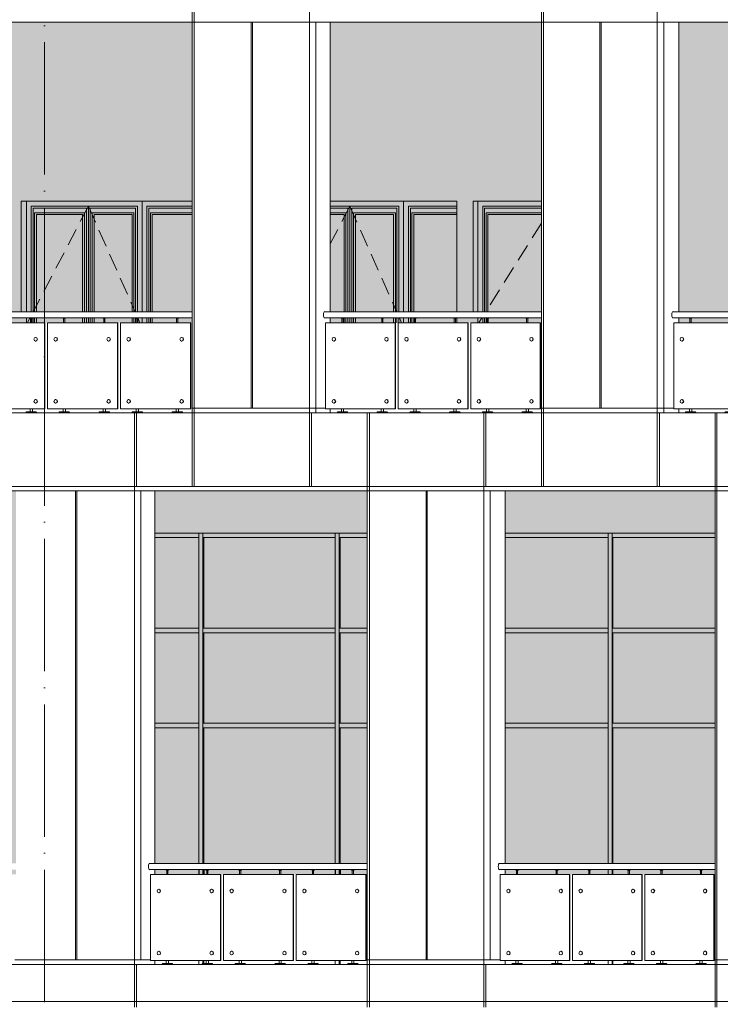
# Model space of a CAD drawing. Header units: millimetres. Extents: x 653421 to 888490, y -587092 to -202040.
# Tile 26 of 63: x 793551 to 801167, y -327208 to -316501. Entities that reach past the tile are written whole.
import ezdxf

# ---------------------------------------------------------------- set-up
doc = ezdxf.new("R2010")
doc.units = ezdxf.units.MM
doc.header["$LTSCALE"] = 0.05
doc.linetypes.add('ACAD_ISO04W100', pattern=[30, 24, -3, 0, -3])
doc.linetypes.add('DASHED', pattern=[19.05, 12.7, -6.35])
doc.layers.get('0').update_dxf_attribs({"lineweight": 0})
for name, color, linetype, lineweight in [('001 Axis', 1, 'ACAD_ISO04W100', 13), ('011 Dimension', 16, 'Continuous', 9), ('013 Door & Window', 48, 'Continuous', 9)]:
    doc.layers.add(name, color=color, linetype=linetype, lineweight=lineweight)
doc.layers.add('GLASS', color=135, linetype='Continuous')
pattern_1 = [(82.5, (607665.26, -236775.77), (-71.47627, 66.950698), [0, -77.216, 0, -86.36, 0, -82.55]), (52.5, (607665.26, -236775.77), (-37.802186, 164.94657), [0, -41.656, 0, -69.596, 0, -26.67]), (12.5, (607621.08, -236819.95), (111.659965, 112.066462), [0, -25.4, 0, -91.44, 0, -119.38]), (2.5, (607621.08, -236819.95), (76.45622, 139.51016), [0, -12.7, 0, -59.944, 0, -68.58])]

# ---------------------------------------------------------------- blocks, each defined once
blk = doc.blocks.new('A$C752A412A')
for p, q in [((-2244, 820, 0), (-2247, 820, 0)), ((-2247, 780, 0), (-2244, 780, 0)), ((-1674, 820, 0), (-1677, 820, 0)), ((-1677, 780, 0), (-1674, 780, 0)), ((-1458, 820, 0), (-1461, 820, 0)), ((-1461, 780, 0), (-1458, 780, 0)), ((-889, 820, 0), (-892, 820, 0)), ((-892, 780, 0), (-889, 780, 0)), ((-673, 820, 0), (-677, 820, 0)), ((-677, 780, 0), (-673, 780, 0)), ((-105, 820, 0), (-109, 820, 0)), ((-109, 780, 0), (-105, 780, 0)), ((-2244, 145, 0), (-2247, 145, 0)), ((-1674, 145, 0), (-1677, 145, 0)), ((-1458, 145, 0), (-1461, 145, 0)), ((-889, 145, 0), (-892, 145, 0)), ((-673, 145, 0), (-677, 145, 0)), ((-105, 145, 0), (-109, 145, 0)), ((-2247, 105, 0), (-2244, 105, 0)), ((-1677, 105, 0), (-1674, 105, 0)), ((-1461, 105, 0), (-1458, 105, 0)), ((-892, 105, 0), (-889, 105, 0)), ((-677, 105, 0), (-673, 105, 0)), ((-109, 105, 0), (-105, 105, 0))]:
    blk.add_line(p, q)
at = {"color": 195}
blk.add_lwpolyline([(-2343, 1032), (0, 1032), (0, 1100), (-2343, 1100)], dxfattribs=at)
at = {"lineweight": 0, "elevation": 0}
for points in [[(-2138, 1032), (-2138, 1028), (-2166, 1028), (-2166, 1032), (-2138, 1032)], [(-1707, 1032), (-1707, 1028), (-1735, 1028), (-1735, 1032), (-1707, 1032)], [(-1352, 1032), (-1352, 1028), (-1380, 1028), (-1380, 1032), (-1352, 1032)], [(-922, 1032), (-922, 1028), (-950, 1028), (-950, 1032), (-922, 1032)], [(-567, 1032), (-567, 1028), (-596, 1028), (-596, 1032), (-567, 1032)], [(-138, 1032), (-138, 1028), (-166, 1028), (-166, 1032), (-138, 1032)]]:
    blk.add_lwpolyline(points, close=True, dxfattribs=at)
for points in [[(-2159, 1028), (-2159, 980)], [(-2146, 1028), (-2146, 980)], [(-1728, 1028), (-1728, 980)], [(-1715, 1028), (-1715, 980)], [(-1373, 1028), (-1373, 980)], [(-1360, 1028), (-1360, 980)], [(-943, 1028), (-943, 980)], [(-930, 1028), (-930, 980)], [(-588, 1028), (-588, 980)], [(-575, 1028), (-575, 980)], [(-159, 1028), (-159, 980)], [(-146, 1028), (-146, 980)], [(-2164, 45), (-2164, 10)], [(-2140, 45), (-2140, 10)], [(-1733, 45), (-1733, 10)], [(-1709, 45), (-1709, 10)], [(-1378, 45), (-1378, 10)], [(-1354, 45), (-1354, 10)], [(-948, 45), (-948, 10)], [(-923, 45), (-923, 10)], [(-594, 45), (-594, 10)], [(-569, 45), (-569, 10)], [(-164, 45), (-164, 10)], [(-140, 45), (-140, 10)]]:
    blk.add_lwpolyline(points, dxfattribs=at)
for points in [[(-2095, 0), (-2209, 0), (-2208, 6, -0.39896), (-2204, 10), (-2100, 10, -0.39896), (-2096, 6), (-2095, 0)], [(-1664, 0), (-1778, 0), (-1777, 6, -0.39896), (-1773, 10), (-1669, 10, -0.39896), (-1665, 6), (-1664, 0)], [(-1309, 0), (-1423, 0), (-1422, 6, -0.39896), (-1418, 10), (-1314, 10, -0.39896), (-1310, 6), (-1309, 0)], [(-879, 0), (-992, 0), (-992, 6, -0.39896), (-987, 10), (-884, 10, -0.39896), (-880, 6), (-879, 0)], [(-525, 0), (-638, 0), (-638, 6, -0.39896), (-633, 10), (-530, 10, -0.39896), (-525, 6), (-525, 0)], [(-96, 0), (-209, 0), (-208, 6, -0.39896), (-204, 10), (-100, 10, -0.39896), (-96, 6), (-96, 0)]]:
    blk.add_lwpolyline(points, format="xyb", close=True, dxfattribs=at)
at = {"color": 195}
blk.add_ellipse((-2343, 1066, 0), major_axis=(0, -34.2), ratio=0.393092, start_param=3.141593, end_param=6.283185, dxfattribs=at)
for centre in [(-2247, 800, 0), (-1677, 800, 0), (-1461, 800, 0), (-892, 800, 0), (-677, 800, 0), (-109, 800, 0), (-2247, 125, 0), (-1677, 125, 0), (-1461, 125, 0), (-892, 125, 0), (-677, 125, 0), (-109, 125, 0)]:
    blk.add_ellipse(centre, major_axis=(0, -20), ratio=0.890967)
for centre in [(-2244, 800, 0), (-1674, 800, 0), (-1458, 800, 0), (-889, 800, 0), (-673, 800, 0), (-105, 800, 0), (-2244, 125, 0), (-1674, 125, 0), (-1458, 125, 0), (-889, 125, 0), (-673, 125, 0), (-105, 125, 0)]:
    blk.add_ellipse(centre, major_axis=(0, 20), ratio=0.862095, start_param=3.141593, end_param=6.283185)
at = {"layer": '011 Dimension', "color": 135, "lineweight": 0, "elevation": 0}
for points in [[(-1581, 980), (-2335, 980), (-2335, 45), (-1581, 45), (-1581, 980)], [(-1581, 45), (-1577, 45), (-1577, 980), (-1581, 980), (-1581, 45)], [(-796, 980), (-1549, 980), (-1549, 45), (-796, 45), (-796, 980)], [(-796, 980), (-792, 980), (-792, 45), (-796, 45)], [(-13, 980), (-764, 980), (-764, 45), (-13, 45), (-13, 980)], [(-9, 980), (-13, 980), (-13, 45), (-9, 45), (-9, 980)]]:
    blk.add_lwpolyline(points, close=True, dxfattribs=at)
blk = doc.blocks.new('A$C3D8D73C7')
for p, q in [((-2265, 820, 0), (-2268, 820, 0)), ((-2268, 780, 0), (-2265, 780, 0)), ((-1690, 820, 0), (-1693, 820, 0)), ((-1693, 780, 0), (-1690, 780, 0)), ((-1473, 820, 0), (-1476, 820, 0)), ((-1476, 780, 0), (-1473, 780, 0)), ((-899, 820, 0), (-902, 820, 0)), ((-902, 780, 0), (-899, 780, 0)), ((-682, 820, 0), (-685, 820, 0)), ((-685, 780, 0), (-682, 780, 0)), ((-109, 820, 0), (-112, 820, 0)), ((-112, 780, 0), (-109, 780, 0)), ((-2265, 145, 0), (-2268, 145, 0)), ((-1690, 145, 0), (-1693, 145, 0)), ((-1473, 145, 0), (-1476, 145, 0)), ((-899, 145, 0), (-902, 145, 0)), ((-682, 145, 0), (-685, 145, 0)), ((-109, 145, 0), (-112, 145, 0)), ((-2268, 105, 0), (-2265, 105, 0)), ((-1693, 105, 0), (-1690, 105, 0)), ((-1476, 105, 0), (-1473, 105, 0)), ((-902, 105, 0), (-899, 105, 0)), ((-685, 105, 0), (-682, 105, 0)), ((-112, 105, 0), (-109, 105, 0))]:
    blk.add_line(p, q)
at = {"color": 195}
blk.add_lwpolyline([(-2367, 1032), (0, 1032), (0, 1100), (-2367, 1100)], dxfattribs=at)
at = {"lineweight": 0, "elevation": 0}
for points in [[(-2160, 1032), (-2160, 1028), (-2188, 1028), (-2188, 1032), (-2160, 1032)], [(-1725, 1032), (-1725, 1028), (-1754, 1028), (-1754, 1032), (-1725, 1032)], [(-1367, 1032), (-1367, 1028), (-1396, 1028), (-1396, 1032), (-1367, 1032)], [(-933, 1032), (-933, 1028), (-962, 1028), (-962, 1032), (-933, 1032)], [(-576, 1032), (-576, 1028), (-604, 1028), (-604, 1032), (-576, 1032)], [(-143, 1032), (-143, 1028), (-171, 1028), (-171, 1032), (-143, 1032)]]:
    blk.add_lwpolyline(points, close=True, dxfattribs=at)
for points in [[(-2181, 1028), (-2181, 980)], [(-2168, 1028), (-2168, 980)], [(-1746, 1028), (-1746, 980)], [(-1733, 1028), (-1733, 980)], [(-1388, 1028), (-1388, 980)], [(-1375, 1028), (-1375, 980)], [(-954, 1028), (-954, 980)], [(-941, 1028), (-941, 980)], [(-597, 1028), (-597, 980)], [(-584, 1028), (-584, 980)], [(-164, 1028), (-164, 980)], [(-151, 1028), (-151, 980)], [(-2186, 45), (-2186, 10)], [(-2161, 45), (-2161, 10)], [(-1752, 45), (-1752, 10)], [(-1727, 45), (-1727, 10)], [(-1394, 45), (-1394, 10)], [(-1369, 45), (-1369, 10)], [(-960, 45), (-960, 10)], [(-935, 45), (-935, 10)], [(-603, 45), (-603, 10)], [(-578, 45), (-578, 10)], [(-170, 45), (-170, 10)], [(-145, 45), (-145, 10)]]:
    blk.add_lwpolyline(points, dxfattribs=at)
for points in [[(-2117, 0), (-2230, 0), (-2230, 6, -0.39896), (-2225, 10), (-2122, 10, -0.39896), (-2117, 6), (-2117, 0)], [(-1683, 0), (-1796, 0), (-1796, 6, -0.39896), (-1791, 10), (-1688, 10, -0.39896), (-1683, 6), (-1683, 0)], [(-1325, 0), (-1438, 0), (-1438, 6, -0.39896), (-1433, 10), (-1330, 10, -0.39896), (-1325, 6), (-1325, 0)], [(-891, 0), (-1004, 0), (-1004, 6, -0.39896), (-999, 10), (-896, 10, -0.39896), (-891, 6), (-891, 0)], [(-534, 0), (-647, 0), (-646, 6, -0.39896), (-642, 10), (-539, 10, -0.39896), (-534, 6), (-534, 0)], [(-101, 0), (-214, 0), (-213, 6, -0.39896), (-209, 10), (-106, 10, -0.39896), (-101, 6), (-101, 0)]]:
    blk.add_lwpolyline(points, format="xyb", close=True, dxfattribs=at)
at = {"color": 195}
blk.add_ellipse((-2367, 1066, 0), major_axis=(0, -34.2), ratio=0.37419, start_param=3.141593, end_param=6.283185, dxfattribs=at)
for centre in [(-2268, 800, 0), (-1693, 800, 0), (-1476, 800, 0), (-902, 800, 0), (-685, 800, 0), (-112, 800, 0), (-2268, 125, 0), (-1693, 125, 0), (-1476, 125, 0), (-902, 125, 0), (-685, 125, 0), (-112, 125, 0)]:
    blk.add_ellipse(centre, major_axis=(0, -20), ratio=0.898493)
for centre in [(-2265, 800, 0), (-1690, 800, 0), (-1473, 800, 0), (-899, 800, 0), (-682, 800, 0), (-109, 800, 0), (-2265, 125, 0), (-1690, 125, 0), (-1473, 125, 0), (-899, 125, 0), (-682, 125, 0), (-109, 125, 0)]:
    blk.add_ellipse(centre, major_axis=(0, 20), ratio=0.863678, start_param=3.141593, end_param=6.283185)
at = {"layer": '011 Dimension', "color": 135, "lineweight": 0, "elevation": 0}
for points in [[(-1596, 980), (-2357, 980), (-2357, 45), (-1596, 45), (-1596, 980)], [(-1596, 45), (-1593, 45), (-1593, 980), (-1596, 980), (-1596, 45)], [(-805, 980), (-1564, 980), (-1564, 45), (-805, 45), (-805, 980)], [(-805, 980), (-802, 980), (-802, 45), (-805, 45)], [(-15, 980), (-773, 980), (-773, 45), (-15, 45), (-15, 980)], [(-11, 980), (-15, 980), (-15, 45), (-12, 45), (-12, 980)]]:
    blk.add_lwpolyline(points, close=True, dxfattribs=at)
blk = doc.blocks.new('A$C74457E36')
for p, q in [((-2233, 820, 0), (-2236, 820, 0)), ((-2236, 780, 0), (-2233, 780, 0)), ((-1665, 820, 0), (-1668, 820, 0)), ((-1668, 780, 0), (-1665, 780, 0)), ((-1450, 820, 0), (-1453, 820, 0)), ((-1453, 780, 0), (-1450, 780, 0)), ((-884, 820, 0), (-887, 820, 0)), ((-887, 780, 0), (-884, 780, 0)), ((-669, 820, 0), (-672, 820, 0)), ((-672, 780, 0), (-669, 780, 0)), ((-104, 820, 0), (-107, 820, 0)), ((-107, 780, 0), (-104, 780, 0)), ((-2233, 145, 0), (-2236, 145, 0)), ((-1665, 145, 0), (-1668, 145, 0)), ((-1450, 145, 0), (-1453, 145, 0)), ((-884, 145, 0), (-887, 145, 0)), ((-669, 145, 0), (-672, 145, 0)), ((-104, 145, 0), (-107, 145, 0)), ((-2236, 105, 0), (-2233, 105, 0)), ((-1668, 105, 0), (-1665, 105, 0)), ((-1453, 105, 0), (-1450, 105, 0)), ((-887, 105, 0), (-884, 105, 0)), ((-672, 105, 0), (-669, 105, 0)), ((-107, 105, 0), (-104, 105, 0))]:
    blk.add_line(p, q)
at = {"color": 195, "elevation": 0}
blk.add_lwpolyline([(-2331, 1032), (0, 1032), (0, 1100), (-2331, 1100)], dxfattribs=at)
at = {"lineweight": 0, "elevation": 0}
for points in [[(-2127, 1032), (-2127, 1028), (-2155, 1028), (-2155, 1032), (-2127, 1032)], [(-1697, 1032), (-1697, 1028), (-1726, 1028), (-1726, 1032), (-1697, 1032)], [(-1344, 1032), (-1344, 1028), (-1372, 1028), (-1372, 1032), (-1344, 1032)], [(-916, 1032), (-916, 1028), (-944, 1028), (-944, 1032), (-916, 1032)], [(-563, 1032), (-563, 1028), (-591, 1028), (-591, 1032), (-563, 1032)], [(-135, 1032), (-135, 1028), (-164, 1028), (-164, 1032), (-135, 1032)]]:
    blk.add_lwpolyline(points, close=True, dxfattribs=at)
for points in [[(-2148, 1028), (-2148, 980)], [(-2135, 1028), (-2135, 980)], [(-1719, 1028), (-1719, 980)], [(-1706, 1028), (-1706, 980)], [(-1365, 1028), (-1365, 980)], [(-1352, 1028), (-1352, 980)], [(-937, 1028), (-937, 980)], [(-924, 1028), (-924, 980)], [(-584, 1028), (-584, 980)], [(-571, 1028), (-571, 980)], [(-156, 1028), (-156, 980)], [(-143, 1028), (-143, 980)], [(-2153, 45), (-2153, 10)], [(-2128, 45), (-2128, 10)], [(-1724, 45), (-1724, 10)], [(-1699, 45), (-1699, 10)], [(-1371, 45), (-1371, 10)], [(-1346, 45), (-1346, 10)], [(-942, 45), (-942, 10)], [(-917, 45), (-917, 10)], [(-589, 45), (-589, 10)], [(-565, 45), (-565, 10)], [(-162, 45), (-162, 10)], [(-137, 45), (-137, 10)]]:
    blk.add_lwpolyline(points, dxfattribs=at)
for points in [[(-2084, 0), (-2197, 0), (-2197, 6, -0.39896), (-2192, 10), (-2089, 10, -0.39896), (-2085, 6), (-2084, 0)], [(-1655, 0), (-1768, 0), (-1768, 6, -0.39896), (-1763, 10), (-1660, 10, -0.39896), (-1655, 6), (-1655, 0)], [(-1302, 0), (-1415, 0), (-1414, 6, -0.39896), (-1410, 10), (-1307, 10, -0.39896), (-1302, 6), (-1302, 0)], [(-873, 0), (-986, 0), (-986, 6, -0.39896), (-981, 10), (-878, 10, -0.39896), (-874, 6), (-873, 0)], [(-520, 0), (-634, 0), (-633, 6, -0.39896), (-629, 10), (-525, 10, -0.39896), (-521, 6), (-520, 0)], [(-93, 0), (-206, 0), (-206, 6, -0.39896), (-201, 10), (-98, 10, -0.39896), (-93, 6), (-93, 0)]]:
    blk.add_lwpolyline(points, format="xyb", close=True, dxfattribs=at)
at = {"color": 195}
blk.add_ellipse((-2331, 1066, -1), major_axis=(0, -34.2), ratio=0.421124, start_param=3.141593, end_param=6.283185, dxfattribs=at)
for centre in [(-2236, 800, 0), (-1668, 800, 0), (-1453, 800, 0), (-887, 800, 0), (-672, 800, 0), (-107, 800, 0), (-2236, 125, 0), (-1668, 125, 0), (-1453, 125, 0), (-887, 125, 0), (-672, 125, 0), (-107, 125, 0)]:
    blk.add_ellipse(centre, major_axis=(0, -20), ratio=0.887075)
for centre in [(-2233, 800, 0), (-1665, 800, 0), (-1450, 800, 0), (-884, 800, 0), (-669, 800, 0), (-104, 800, 0), (-2233, 125, 0), (-1665, 125, 0), (-1450, 125, 0), (-884, 125, 0), (-669, 125, 0), (-104, 125, 0)]:
    blk.add_ellipse(centre, major_axis=(0, 20), ratio=0.861153, start_param=3.141593, end_param=6.283185)
at = {"layer": '011 Dimension', "color": 135, "lineweight": 0, "elevation": 0}
for points in [[(-2323, 980), (-2323, 45), (-1572, 45), (-1572, 980), (-2317, 980)], [(-1568, 980), (-1572, 980), (-1572, 45), (-1569, 45), (-1569, 980)], [(-791, 980), (-1541, 980), (-1541, 45), (-791, 45), (-791, 980)], [(-791, 980), (-787, 980), (-787, 45), (-791, 45)], [(-11, 980), (-760, 980), (-760, 45), (-11, 45), (-11, 980)], [(-11, 980), (-11, 45), (-7, 45), (-7, 980), (-11, 980)]]:
    blk.add_lwpolyline(points, close=True, dxfattribs=at)
blk = doc.blocks.new('A$C0FCC1422')
for p, q in [((-2254, 820), (-2258, 820)), ((-2258, 780), (-2254, 780)), ((-1682, 820), (-1685, 820)), ((-1685, 780), (-1682, 780)), ((-1465, 820), (-1468, 820)), ((-1468, 780), (-1465, 780)), ((-894, 820), (-897, 820)), ((-897, 780), (-894, 780)), ((-678, 820), (-681, 820)), ((-681, 780), (-678, 780)), ((-107, 820), (-110, 820)), ((-110, 780), (-107, 780)), ((-2254, 145), (-2258, 145)), ((-1682, 145), (-1685, 145)), ((-1465, 145), (-1468, 145)), ((-894, 145), (-897, 145)), ((-678, 145), (-681, 145)), ((-107, 145), (-110, 145)), ((-2258, 105), (-2254, 105)), ((-1685, 105), (-1682, 105)), ((-1468, 105), (-1465, 105)), ((-897, 105), (-894, 105)), ((-681, 105), (-678, 105)), ((-110, 105), (-107, 105))]:
    blk.add_line(p, q)
at = {"color": 195, "elevation": 0}
blk.add_lwpolyline([(-2355, 1032), (0, 1032), (0, 1100), (-2355, 1100)], dxfattribs=at)
at = {"lineweight": 0}
for points in [[(-2149, 1032), (-2149, 1028), (-2177, 1028), (-2177, 1032), (-2149, 1032)], [(-1716, 1032), (-1716, 1028), (-1744, 1028), (-1744, 1032), (-1716, 1032)], [(-1360, 1032), (-1360, 1028), (-1388, 1028), (-1388, 1032), (-1360, 1032)], [(-928, 1032), (-928, 1028), (-956, 1028), (-956, 1032), (-928, 1032)], [(-572, 1032), (-572, 1028), (-600, 1028), (-600, 1032), (-572, 1032)], [(-140, 1032), (-140, 1028), (-169, 1028), (-169, 1032), (-140, 1032)]]:
    blk.add_lwpolyline(points, close=True, dxfattribs=at)
for points in [[(-2170, 1028), (-2170, 980)], [(-2157, 1028), (-2157, 980)], [(-1737, 1028), (-1737, 980)], [(-1724, 1028), (-1724, 980)], [(-1381, 1028), (-1381, 980)], [(-1368, 1028), (-1368, 980)], [(-949, 1028), (-949, 980)], [(-936, 1028), (-936, 980)], [(-593, 1028), (-593, 980)], [(-580, 1028), (-580, 980)], [(-162, 1028), (-162, 980)], [(-149, 1028), (-149, 980)], [(-2175, 45), (-2175, 10)], [(-2151, 45), (-2151, 10)], [(-1743, 45), (-1743, 10)], [(-1718, 45), (-1718, 10)], [(-1386, 45), (-1386, 10)], [(-1361, 45), (-1361, 10)], [(-954, 45), (-954, 10)], [(-929, 45), (-929, 10)], [(-598, 45), (-598, 10)], [(-573, 45), (-573, 10)], [(-167, 45), (-167, 10)], [(-142, 45), (-142, 10)]]:
    blk.add_lwpolyline(points, dxfattribs=at)
for points in [[(-2106, 0), (-2220, 0), (-2219, 6, -0.39896), (-2215, 10), (-2111, 10, -0.39896), (-2107, 6), (-2106, 0)], [(-1674, 0), (-1787, 0), (-1786, 6, -0.39896), (-1782, 10), (-1679, 10, -0.39896), (-1674, 6), (-1674, 0)], [(-1317, 0), (-1430, 0), (-1430, 6, -0.39896), (-1425, 10), (-1322, 10, -0.39896), (-1317, 6), (-1317, 0)], [(-885, 0), (-998, 0), (-998, 6, -0.39896), (-993, 10), (-890, 10, -0.39896), (-885, 6), (-885, 0)], [(-529, 0), (-642, 0), (-642, 6, -0.39896), (-637, 10), (-534, 10, -0.39896), (-530, 6), (-529, 0)], [(-98, 0), (-211, 0), (-211, 6, -0.39896), (-206, 10), (-103, 10, -0.39896), (-98, 6), (-98, 0)]]:
    blk.add_lwpolyline(points, format="xyb", close=True, dxfattribs=at)
at = {"color": 195}
blk.add_ellipse((-2355, 1066, -2), major_axis=(0, -34.2), ratio=0.421124, start_param=3.141593, end_param=6.283185, dxfattribs=at)
for centre in [(-2258, 800), (-1685, 800), (-1468, 800), (-897, 800), (-681, 800), (-110, 800), (-2258, 125), (-1685, 125), (-1468, 125), (-897, 125), (-681, 125), (-110, 125)]:
    blk.add_ellipse(centre, major_axis=(0, -20), ratio=0.894776)
for centre in [(-2254, 800), (-1682, 800), (-1465, 800), (-894, 800), (-678, 800), (-107, 800), (-2254, 125), (-1682, 125), (-1465, 125), (-894, 125), (-678, 125), (-107, 125)]:
    blk.add_ellipse(centre, major_axis=(0, 20), ratio=0.862937, start_param=3.141593, end_param=6.283185)
at = {"layer": '011 Dimension', "color": 135, "lineweight": 0}
for points in [[(-2346, 980), (-2346, 45), (-1589, 45), (-1589, 980), (-2333, 980)], [(-1585, 980), (-1589, 980), (-1589, 45), (-1585, 45), (-1585, 980)], [(-801, 980), (-1557, 980), (-1557, 45), (-801, 45), (-801, 980)], [(-801, 980), (-797, 980), (-797, 45), (-801, 45)], [(-14, 980), (-769, 980), (-769, 45), (-14, 45), (-14, 980)], [(-14, 980), (-14, 45), (-10, 45), (-10, 980), (-14, 980)]]:
    blk.add_lwpolyline(points, close=True, dxfattribs=at)
blk = doc.blocks.new('A$C47DB5FB3')
for p, q in [((-2275, 820), (-2278, 820)), ((-2278, 780), (-2275, 780)), ((-1698, 820), (-1701, 820)), ((-1701, 780), (-1698, 780)), ((-1480, 820), (-1483, 820)), ((-1483, 780), (-1480, 780)), ((-904, 820), (-907, 820)), ((-907, 780), (-904, 780)), ((-686, 820), (-689, 820)), ((-689, 780), (-686, 780)), ((-110, 820), (-114, 820)), ((-114, 780), (-110, 780)), ((-2275, 145), (-2278, 145)), ((-1698, 145), (-1701, 145)), ((-1480, 145), (-1483, 145)), ((-904, 145), (-907, 145)), ((-686, 145), (-689, 145)), ((-110, 145), (-114, 145)), ((-2278, 105), (-2275, 105)), ((-1701, 105), (-1698, 105)), ((-1483, 105), (-1480, 105)), ((-907, 105), (-904, 105)), ((-689, 105), (-686, 105)), ((-114, 105), (-110, 105))]:
    blk.add_line(p, q)
at = {"color": 195, "elevation": 0}
blk.add_lwpolyline([(-2379, 1032), (0, 1032), (0, 1100), (-2379, 1100)], dxfattribs=at)
at = {"lineweight": 0}
for points in [[(-2170, 1032), (-2170, 1028), (-2199, 1028), (-2199, 1032), (-2170, 1032)], [(-1734, 1032), (-1734, 1028), (-1762, 1028), (-1762, 1032), (-1734, 1032)], [(-1375, 1032), (-1375, 1028), (-1403, 1028), (-1403, 1032), (-1375, 1032)], [(-939, 1032), (-939, 1028), (-968, 1028), (-968, 1032), (-939, 1032)], [(-580, 1032), (-580, 1028), (-609, 1028), (-609, 1032), (-580, 1032)], [(-145, 1032), (-145, 1028), (-174, 1028), (-174, 1032), (-145, 1032)]]:
    blk.add_lwpolyline(points, close=True, dxfattribs=at)
for points in [[(-2191, 1028), (-2191, 980)], [(-2178, 1028), (-2178, 980)], [(-1755, 1028), (-1755, 980)], [(-1742, 1028), (-1742, 980)], [(-1396, 1028), (-1396, 980)], [(-1383, 1028), (-1383, 980)], [(-960, 1028), (-960, 980)], [(-947, 1028), (-947, 980)], [(-601, 1028), (-601, 980)], [(-588, 1028), (-588, 980)], [(-167, 1028), (-167, 980)], [(-154, 1028), (-154, 980)], [(-2197, 45), (-2197, 10)], [(-2172, 45), (-2172, 10)], [(-1761, 45), (-1761, 10)], [(-1736, 45), (-1736, 10)], [(-1401, 45), (-1401, 10)], [(-1376, 45), (-1376, 10)], [(-966, 45), (-966, 10)], [(-941, 45), (-941, 10)], [(-607, 45), (-607, 10)], [(-582, 45), (-582, 10)], [(-172, 45), (-172, 10)], [(-147, 45), (-147, 10)]]:
    blk.add_lwpolyline(points, dxfattribs=at)
for points in [[(-2128, 0), (-2241, 0), (-2241, 6, -0.39896), (-2236, 10), (-2133, 10, -0.39896), (-2128, 6), (-2128, 0)], [(-1692, 0), (-1805, 0), (-1804, 6, -0.39896), (-1800, 10), (-1697, 10, -0.39896), (-1692, 6), (-1692, 0)], [(-1332, 0), (-1445, 0), (-1445, 6, -0.39896), (-1440, 10), (-1337, 10, -0.39896), (-1333, 6), (-1332, 0)], [(-897, 0), (-1010, 0), (-1010, 6, -0.39896), (-1005, 10), (-902, 10, -0.39896), (-897, 6), (-897, 0)], [(-538, 0), (-651, 0), (-651, 6, -0.39896), (-646, 10), (-543, 10, -0.39896), (-538, 6), (-538, 0)], [(-103, 0), (-216, 0), (-216, 6, -0.39896), (-211, 10), (-108, 10, -0.39896), (-103, 6), (-103, 0)]]:
    blk.add_lwpolyline(points, format="xyb", close=True, dxfattribs=at)
at = {"color": 195}
blk.add_ellipse((-2379, 1066, -2), major_axis=(0, -34.2), ratio=0.365031, start_param=3.141593, end_param=6.283185, dxfattribs=at)
for centre in [(-2278, 800), (-1701, 800), (-1483, 800), (-907, 800), (-689, 800), (-114, 800), (-2278, 125), (-1701, 125), (-1483, 125), (-907, 125), (-689, 125), (-114, 125)]:
    blk.add_ellipse(centre, major_axis=(0, -20), ratio=0.90213)
for centre in [(-2275, 800), (-1698, 800), (-1480, 800), (-904, 800), (-686, 800), (-110, 800), (-2275, 125), (-1698, 125), (-1480, 125), (-904, 125), (-686, 125), (-110, 125)]:
    blk.add_ellipse(centre, major_axis=(0, 20), ratio=0.864318, start_param=3.141593, end_param=6.283185)
at = {"layer": '011 Dimension', "color": 135, "lineweight": 0}
for points in [[(-2368, 45), (-1604, 45), (-1604, 980), (-2368, 980), (-2368, 45)], [(-1604, 45), (-1601, 45), (-1601, 980), (-1604, 980), (-1604, 45)], [(-810, 980), (-1572, 980), (-1572, 45), (-810, 45), (-810, 980)], [(-810, 980), (-806, 980), (-806, 45), (-810, 45)], [(-17, 980), (-778, 980), (-778, 45), (-17, 45), (-17, 980)], [(-17, 980), (-17, 45), (-13, 45), (-13, 980), (-17, 980)]]:
    blk.add_lwpolyline(points, close=True, dxfattribs=at)
blk = doc.blocks.new('*U117')
at = {"layer": '013 Door & Window', "color": 0, "lineweight": -2}
for points in [[(1800, 0), (0, 0)], [(1258, -1200), (1258, 0), (0, 0), (0, -1200)], [(673, -1200), (673, -52), (52, -52), (52, -1200)], [(652, -1200), (652, -73), (73, -73), (73, -1200)], [(673, -1200), (673, -52), (1206, -52), (1206, -1200)], [(694, -1200), (694, -73), (1185, -73), (1185, -1200)], [(1800, -52), (1310, -52), (1310, -1200)], [(1800, -73), (1331, -73), (1331, -1200)], [(631, -1200), (631, -125), (89, -125), (89, -1200)], [(611, -1200), (611, -145), (109, -145), (109, -1200)], [(715, -1200), (715, -125), (1169, -125), (1169, -1200)], [(735, -1200), (735, -145), (1149, -145), (1149, -1200)], [(1800, -125), (1347, -125), (1347, -1200)], [(1800, -145), (1368, -145), (1368, -1200)], [(0, -1268), (0, -1320)], [(52, -1268), (52, -1320)], [(73, -1268), (73, -1320)], [(89, -1268), (89, -1320)], [(109, -1268), (109, -1320)], [(611, -1320), (611, -1268)], [(631, -1320), (631, -1268)], [(652, -1320), (652, -1268)], [(673, -1320), (673, -1268)], [(673, -1320), (673, -1268)], [(694, -1320), (694, -1268)], [(715, -1320), (715, -1268)], [(735, -1320), (735, -1268)], [(1149, -1268), (1149, -1320)], [(1169, -1268), (1169, -1320)], [(1185, -1268), (1185, -1320)], [(1206, -1268), (1206, -1320)], [(1258, -1320), (1258, -1268)], [(1310, -1268), (1310, -1320)], [(1331, -1268), (1331, -1320)], [(1347, -1268), (1347, -1320)], [(1368, -1268), (1368, -1320)]]:
    blk.add_lwpolyline(points, dxfattribs=at)
at = {"layer": '013 Door & Window', "color": 0, "linetype": 'DASHED', "lineweight": -2, "ltscale": 300}
for points in [[(673, -52), (74, -1200)], [(673, -52), (1181, -1200)], [(38, -1268), (11, -1320)], [(1212, -1268), (1234, -1320)]]:
    blk.add_lwpolyline(points, dxfattribs=at)
blk = doc.blocks.new('*U121')
at = {"layer": '013 Door & Window', "color": 0, "lineweight": -2}
for points in [[(691, -52), (52, -52), (52, -1200)], [(691, -73), (73, -73), (73, -1200)], [(691, -125), (89, -125), (89, -1200)], [(691, -145), (109, -145), (109, -1200)], [(0, -1268), (0, -1320)], [(52, -1268), (52, -1320)], [(73, -1268), (73, -1320)], [(89, -1268), (89, -1320)], [(109, -1268), (109, -1320)]]:
    blk.add_lwpolyline(points, dxfattribs=at)
at = {"layer": '013 Door & Window', "color": 0, "linetype": 'DASHED', "lineweight": -2, "ltscale": 300}
for points in [[(691, -237), (86, -1200)], [(44, -1268), (11, -1320)]]:
    blk.add_lwpolyline(points, dxfattribs=at)
blk = doc.blocks.new('*U130')
for points in [[(578, -1200), (578, 0)], [(578, -1320), (578, -1268)]]:
    blk.add_lwpolyline(points)
at = {"layer": '013 Door & Window', "color": 0, "lineweight": -2}
for points in [[(0, -1200), (0, 0)], [(-585, -1200), (-585, -52), (-798, -52)], [(-606, -1200), (-606, -73), (-798, -73)], [(-585, -1200), (-585, -52), (-52, -52), (-52, -1200)], [(-564, -1200), (-564, -73), (-73, -73), (-73, -1200)], [(578, -52), (52, -52), (52, -1200)], [(578, -73), (73, -73), (73, -1200)], [(-627, -1200), (-627, -125), (-798, -125)], [(-647, -1200), (-647, -145), (-798, -145)], [(-544, -1200), (-544, -125), (-89, -125), (-89, -1200)], [(-524, -1200), (-524, -145), (-109, -145), (-109, -1200)], [(578, -125), (89, -125), (89, -1200)], [(578, -145), (110, -145), (110, -1200)], [(-647, -1320), (-647, -1268)], [(-627, -1320), (-627, -1268)], [(-606, -1320), (-606, -1268)], [(-585, -1320), (-585, -1268)], [(-585, -1320), (-585, -1268)], [(-564, -1320), (-564, -1268)], [(-544, -1320), (-544, -1268)], [(-524, -1320), (-524, -1268)], [(-109, -1268), (-109, -1320)], [(-89, -1268), (-89, -1320)], [(-73, -1268), (-73, -1320)], [(-52, -1268), (-52, -1320)], [(0, -1320), (0, -1268)], [(52, -1268), (52, -1320)], [(73, -1268), (73, -1320)], [(89, -1268), (89, -1320)], [(110, -1268), (110, -1320)]]:
    blk.add_lwpolyline(points, dxfattribs=at)
at = {"layer": '013 Door & Window', "color": 0, "linetype": 'DASHED', "lineweight": -2, "ltscale": 300}
for points in [[(-585, -52), (-798, -461)], [(-585, -52), (-77, -1200)], [(-47, -1268), (-24, -1320)]]:
    blk.add_lwpolyline(points, dxfattribs=at)

msp = doc.modelspace()

# ---------------------------------------------------------------- hatches: boundary and pattern name
at = {"lineweight": 0, "true_color": 0xb5b5b5}
h = msp.add_hatch(dxfattribs=at)
h.set_pattern_fill('AR-SAND', color=253, scale=2, angle=45, style=0)
h.set_pattern_definition(pattern_1)
h.paths.add_polyline_path([(821254, -319676), (821254, -316526), (819142, -316526), (819142, -319676)])
h.paths.add_polyline_path([(821254, -319796), (821254, -319744), (819142, -319744), (819142, -319796)])
h.paths.add_polyline_path([(817673, -319676), (817673, -316526), (815528, -316526), (815528, -319676)])
h.paths.add_polyline_path([(817673, -319796), (817673, -319744), (815528, -319744), (815528, -319796)])
h.paths.add_polyline_path([(814056, -319676), (814056, -316526), (811878, -316526), (811878, -319676)])
h.paths.add_polyline_path([(814056, -319796), (814056, -319744), (811878, -319744), (811878, -319796)])
h.paths.add_polyline_path([(810402, -316526), (808193, -316526), (808193, -319676), (810402, -319676)])
h.paths.add_polyline_path([(808193, -319796), (810402, -319796), (810402, -319744), (808193, -319744)])
h.paths.add_polyline_path([(799223, -316526), (796926, -316526), (796926, -319676), (799223, -319676)])
h.paths.add_polyline_path([(796926, -319796), (799223, -319796), (799223, -319744), (796926, -319744)])
h.paths.add_polyline_path([(795424, -316526), (793099, -316526), (793099, -319676), (795424, -319676)])
h.paths.add_polyline_path([(793099, -319796), (795424, -319796), (795424, -319744), (793099, -319744)])
h.paths.add_polyline_path([(806712, -319676), (806712, -316526), (804473, -316526), (804473, -319676)])
h.paths.add_polyline_path([(806712, -319796), (806712, -319744), (804473, -319744), (804473, -319796)])
h.paths.add_polyline_path([(802985, -319676), (802985, -316526), (800717, -316526), (800717, -319676)])
h.paths.add_polyline_path([(802985, -319796), (802985, -319744), (800717, -319744), (800717, -319796)])
h.paths.add_polyline_path([(791588, -316526), (789237, -316526), (789237, -319676), (791588, -319676)])
h.paths.add_polyline_path([(789237, -319796), (791588, -319796), (791588, -319744), (789237, -319744)])
h = msp.add_hatch(dxfattribs=at)
h.set_pattern_fill('AR-SAND', color=253, scale=2, angle=45, style=0)
h.set_pattern_definition(pattern_1)
h.paths.add_polyline_path([(804857, -325676), (804857, -321626), (802603, -321626), (802603, -325676)])
h.paths.add_polyline_path([(804857, -325796), (804857, -325744), (802603, -325744), (802603, -325796)])
h.paths.add_polyline_path([(801110, -325676), (801110, -321626), (798827, -321626), (798827, -325676)])
h.paths.add_polyline_path([(801110, -325796), (801110, -325744), (798827, -325744), (798827, -325796)])
h.paths.add_polyline_path([(797330, -325676), (797330, -321626), (795019, -321626), (795019, -325676)])
h.paths.add_polyline_path([(797330, -325796), (797330, -325744), (795019, -325744), (795019, -325796)])
h.paths.add_polyline_path([(793510, -325676), (793510, -321626), (791171, -321626), (791171, -325676)])
h.paths.add_polyline_path([(793510, -325796), (793510, -325744), (791171, -325744), (791171, -325796)])
h.paths.add_polyline_path([(812233, -325676), (812233, -321626), (810040, -321626), (810040, -325676)])
h.paths.add_polyline_path([(812233, -325796), (812233, -325744), (810040, -325744), (810040, -325796)])
h.paths.add_polyline_path([(815869, -325676), (815869, -321626), (813708, -321626), (813708, -325676)])
h.paths.add_polyline_path([(815869, -325796), (815869, -325744), (813708, -325744), (813708, -325796)])
h.paths.add_polyline_path([(819467, -325676), (819467, -321626), (817338, -321626), (817338, -325676)])
h.paths.add_polyline_path([(819467, -325796), (819467, -325744), (817338, -325744), (817338, -325796)])

# ---------------------------------------------------------------- linework, layer by layer
at = {"color": 0}
for p, q in [((787705, -316526), (822633, -316526)), ((789095, -316526), (822633, -316526)), ((787705, -321576), (822633, -321576)), ((787705, -321626), (822633, -321626)), ((794866, -321626), (794866, -326726)), ((795019, -321626), (795019, -325676)), ((798666, -321626), (798666, -326726)), ((798827, -321626), (798827, -325676))]:
    msp.add_line(p, q, dxfattribs=at)
for p, q in [((799223, -318476), (798479, -318476)), ((796926, -319796), (796926, -319744)), ((800717, -319796), (800717, -319744)), ((787705, -320776), (822633, -320776)), ((795424, -320726), (796877, -320726)), ((796926, -320776), (796926, -320731)), ((799223, -320726), (800662, -320726)), ((800717, -320776), (800717, -320731)), ((795019, -325744), (795019, -325796)), ((798827, -325744), (798827, -325796)), ((787705, -326776), (824494, -326776)), ((793496, -326726), (794973, -326726)), ((795019, -326731), (795019, -326776)), ((797330, -326726), (798775, -326726)), ((798827, -326731), (798827, -326776)), ((801110, -326726), (802545, -326726)), ((777673, -327176), (822633, -327176))]:
    msp.add_line(p, q)
at = {"color": 252}
for p, q in [((795019, -322083), (797330, -322083)), ((798827, -322083), (801110, -322083)), ((795019, -322133), (795499, -322133)), ((795542, -322133), (796981, -322133)), ((797025, -322133), (797330, -322133)), ((798827, -322133), (799947, -322133)), ((799990, -322133), (801110, -322133)), ((795019, -323117), (795499, -323117)), ((795542, -323117), (796981, -323117)), ((797025, -323117), (797330, -323117)), ((798827, -323117), (799947, -323117)), ((799990, -323117), (801110, -323117)), ((795019, -323167), (795499, -323167)), ((795542, -323167), (796981, -323167)), ((797025, -323167), (797330, -323167)), ((798827, -323167), (799947, -323167)), ((799990, -323167), (801110, -323167)), ((795019, -324151), (795499, -324151)), ((795019, -324201), (795499, -324201)), ((795542, -324151), (796981, -324151)), ((795542, -324201), (796981, -324201)), ((797025, -324151), (797330, -324151)), ((797025, -324201), (797330, -324201)), ((798827, -324151), (799947, -324151)), ((798827, -324201), (799947, -324201)), ((799990, -324151), (801110, -324151)), ((799990, -324201), (801110, -324201))]:
    msp.add_line(p, q, dxfattribs=at)
at = {"color": 0}
for points in [[(795424, -320776), (795424, -315676)], [(795447, -320776), (795447, -315676)], [(796700, -320776), (796700, -315676)], [(799223, -320776), (799223, -315676)], [(799245, -320776), (799245, -315676)], [(800482, -320776), (800482, -315676)], [(796067, -320726), (796067, -316526)], [(796081, -320726), (796081, -316526)], [(796769, -320776), (796769, -316526)], [(796926, -319676), (796926, -316526)], [(799857, -320726), (799857, -316526)], [(799871, -320726), (799871, -316526)], [(800552, -320776), (800552, -316526)], [(800717, -319676), (800717, -316526)], [(793567, -319676), (793567, -318476)], [(793567, -318476), (795424, -318476)], [(793624, -319676), (793624, -318476)], [(794797, -320776), (794797, -321576)], [(794822, -320776), (794822, -321576)], [(795424, -321576), (795424, -320776)], [(795447, -321576), (795447, -320776)], [(796700, -321576), (796700, -320776)], [(796724, -321576), (796724, -320776)], [(797330, -320776), (797330, -321576)], [(797353, -320776), (797353, -321576)], [(798596, -320776), (798596, -321576)], [(798620, -320776), (798620, -321576)], [(799223, -321576), (799223, -320776)], [(799245, -321576), (799245, -320776)], [(800482, -321576), (800482, -320776)], [(800505, -321576), (800505, -320776)], [(801110, -320776), (801110, -321576)], [(801131, -320776), (801131, -321576)], [(794159, -321626), (794159, -326726)], [(794173, -321626), (794173, -326726)], [(794797, -321576), (794797, -327241)], [(797330, -321576), (797330, -327241)], [(797353, -321576), (797353, -327241)], [(797968, -321626), (797968, -326726)], [(797982, -321626), (797982, -326726)], [(798596, -321576), (798596, -327241)], [(801110, -321576), (801110, -327241)], [(801131, -321576), (801131, -327241)], [(794822, -326776), (794822, -327241)], [(798620, -326776), (798620, -327241)]]:
    msp.add_lwpolyline(points, dxfattribs=at)
at = {"color": 252}
for points in [[(793624, -319676), (793624, -318476)], [(795499, -322083), (795499, -325676)], [(795542, -322083), (795542, -325676)], [(796981, -322083), (796981, -325676)], [(797025, -322083), (797025, -325676)], [(799947, -322083), (799947, -325676)], [(799990, -322083), (799990, -325676)], [(795551, -322133), (795551, -323117)], [(797034, -322133), (797034, -323117)], [(799999, -322133), (799999, -323117)], [(795551, -323167), (795551, -324151)], [(797034, -323167), (797034, -324151)], [(799999, -323167), (799999, -324151)], [(795551, -324201), (795551, -325676)], [(797034, -324201), (797034, -325676)], [(799999, -324201), (799999, -325676)], [(799947, -325744), (799947, -325796)], [(799990, -325744), (799990, -325796)], [(799999, -325744), (799999, -325796)], [(795499, -326731), (795499, -326776)], [(795542, -326731), (795542, -326766)], [(795551, -326731), (795551, -326766)], [(796981, -326731), (796981, -326776)], [(797025, -326731), (797025, -326776)], [(797034, -326731), (797034, -326776)], [(799947, -326731), (799947, -326776)], [(799990, -326731), (799990, -326776)], [(799999, -326731), (799999, -326776)]]:
    msp.add_lwpolyline(points, dxfattribs=at)
for points in [[(798302, -318476), (796926, -318476)], [(798479, -319676), (798479, -318476)], [(798532, -319676), (798532, -318476)]]:
    msp.add_lwpolyline(points)
at = {"layer": '001 Axis', "ltscale": 1200}
msp.add_line((793820, -339787), (793820, -299592), dxfattribs=at)
at = {"layer": 'GLASS', "color": 135}
for points in [[(795499, -325744), (795499, -325796)], [(795542, -325744), (795542, -325796)], [(795551, -325744), (795551, -325796)], [(796981, -325744), (796981, -325796)], [(797025, -325744), (797025, -325796)], [(797034, -325744), (797034, -325796)]]:
    msp.add_lwpolyline(points, dxfattribs=at)

# ---------------------------------------------------------------- block references
at = {"color": 252}
for name, p in [('*U117', (793624, -318476)), ('*U130', (797725, -318476, 11535)), ('*U121', (798532, -318476, 11535))]:
    msp.add_blockref(name, p, dxfattribs=at)
for name, p in [('A$C47DB5FB3', (795424, -320776, 11535)), ('A$C0FCC1422', (799223, -320776, 11535)), ('A$C74457E36', (802985, -320776, 11535)), ('A$C3D8D73C7', (797330, -326776, 11534)), ('A$C752A412A', (801110, -326776, 0))]:
    msp.add_blockref(name, p)

doc.saveas('drawing.dxf')
